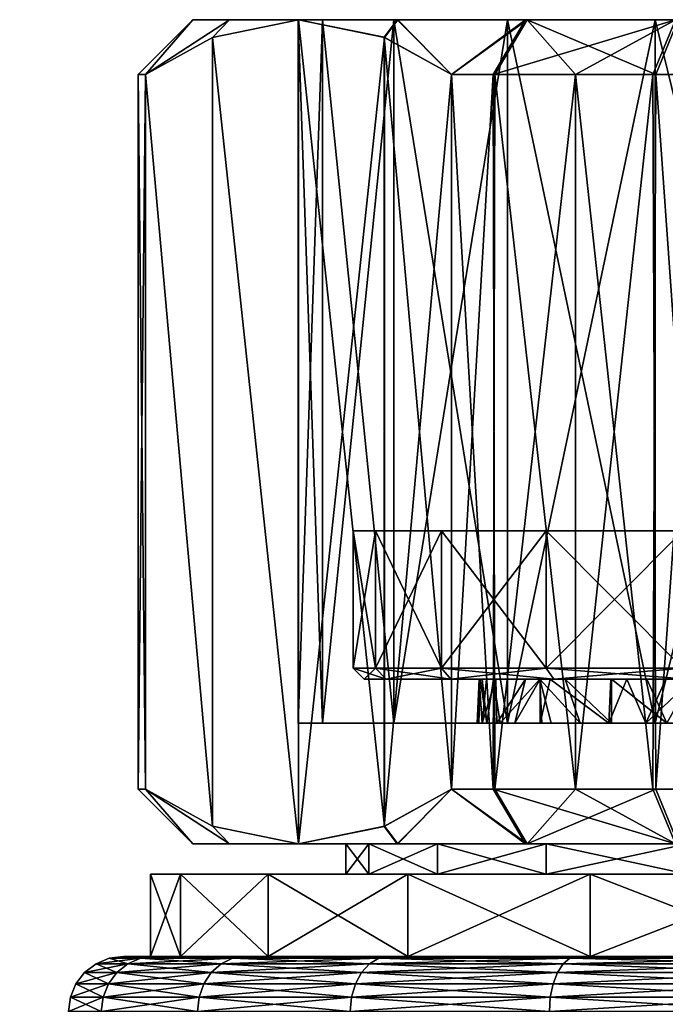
# Model space of a CAD drawing. Extents: x -0.125 to 0.14, y -0.108 to 0.
# Tile 9 of 127: x -0.093 to -0.081, y -0.018 to 0. Entities that reach past the tile are written whole.
import ezdxf

# ---------------------------------------------------------------- set-up
doc = ezdxf.new("R2010")
doc.units = 0
doc.layers.add('mesh', color=7, linetype='CONTINUOUS')

msp = doc.modelspace()

# ---------------------------------------------------------------- meshes
at = {"layer": 'mesh'}
mesh = msp.add_polyface(dxfattribs=at)
corners = [(-0.085392, -0.0118, 0.006), (-0.086591, -0.0093, 0.003106), (-0.085392, -0.0093, 0.006), (-0.086591, -0.0118, 0.003106), (-0.087, -0.0093), (-0.087, -0.0118), (-0.086591, -0.0093, -0.003106), (-0.086591, -0.0118, -0.003106), (-0.085392, -0.0118, -0.006), (-0.085392, -0.0093, -0.006), (-0.086398, -0.012, -0.003054), (-0.085219, -0.012, -0.0059), (-0.0868, -0.012), (-0.086398, -0.012, 0.003054), (-0.085219, -0.012, 0.0059), (-0.084708, -0.012, 0.0009), (-0.084648, -0.012, -0.001406), (-0.084685, -0.012, 0.000002), (-0.084403, -0.012, 0.002385), (-0.09091, -0.001, -0.001692), (-0.09091, -0.014, -0.001692), (-0.090774, -0.014, -0.002678), (-0.09091, -0.001), (-0.09091, -0.014), (-0.09091, -0.001, 0.001692), (-0.09091, -0.014, 0.001692), (-0.090774, -0.001, 0.002678), (-0.090774, -0.014, 0.002678), (-0.089555, -0.000323, 0.00479), (-0.08799, -0.015, 0.0075), (-0.089555, -0.014677, 0.00479), (-0.08799, 0, 0.0075), (-0.086426, -0.014677, 0.01021), (-0.086436, -0.000319, 0.010193), (-0.085207, -0.014, 0.012322), (-0.089555, -0.014677, -0.00479), (-0.090774, -0.001, -0.002678), (-0.08799, -0.015, -0.0075), (-0.089555, -0.000323, -0.00479), (-0.086436, -0.014681, -0.010193), (-0.086426, -0.000323, -0.01021), (-0.085207, -0.014, -0.012322), (-0.085207, -0.001, -0.012322), (-0.084446, -0.012, -0.002398), (-0.083593, -0.012801, 0.004582), (-0.086258, -0.012801, 0.0065), (-0.087557, -0.012801, 0.003365)]
mesh.append_faces([[corners[k] for k in face] for face in [(0, 1, 2, 2), (3, 1, 0, 0), (3, 4, 1, 1), (5, 4, 3, 3), (5, 6, 4, 4), (7, 6, 5, 5), (8, 9, 7, 7), (8, 10, 11, 11), (7, 10, 8, 8), (7, 12, 10, 10), (5, 12, 7, 7), (5, 13, 12, 12), (3, 13, 5, 5), (3, 14, 13, 13), (0, 14, 3, 3), (15, 12, 13, 13), (12, 16, 10, 10), (12, 17, 16, 16), (15, 17, 12, 12), (14, 18, 13, 13), (19, 20, 21, 21), (22, 23, 20, 20), (24, 25, 23, 23), (26, 27, 25, 25), (28, 29, 30, 30), (31, 32, 29, 29), (33, 34, 32, 32), (35, 36, 21, 21), (37, 38, 35, 35), (39, 40, 37, 37), (41, 42, 39, 39), (10, 43, 11, 11), (16, 43, 10, 10), (44, 45, 46, 46)]])
mesh = msp.add_polyface(dxfattribs=at)
corners = [(-0.086591, -0.0093, 0.003106), (-0.078464, -0.0093, 0.006), (-0.085392, -0.0093, 0.006), (-0.087, -0.0093), (-0.081928, -0.0093), (-0.086591, -0.0093, -0.003106), (-0.085392, -0.0093, -0.006), (-0.086591, -0.0118, -0.003106), (-0.085392, -0.0118, -0.006), (-0.083485, -0.0093, -0.008485), (-0.086258, -0.012801, -0.0065), (-0.084192, 0, -0.009192), (-0.084192, -0.012801, -0.009192), (-0.086258, 0, -0.0065), (-0.087557, -0.012801, -0.003365), (-0.087557, 0, -0.003365), (-0.088, -0.012801), (-0.088, 0), (-0.087557, -0.012801, 0.003365), (-0.087557, 0, 0.003365), (-0.086258, -0.012801, 0.0065), (-0.086258, 0, 0.0065), (-0.084192, -0.012801, 0.009192), (-0.084192, 0, 0.009192), (-0.09091, -0.001, -0.001692), (-0.090774, -0.014, -0.002678), (-0.090774, -0.001, -0.002678), (-0.09091, -0.001), (-0.09091, -0.014, -0.001692), (-0.09091, -0.001, 0.001692), (-0.09091, -0.014), (-0.090774, -0.001, 0.002678), (-0.09091, -0.014, 0.001692), (-0.089555, -0.014677, 0.00479), (-0.090774, -0.014, 0.002678), (-0.089555, -0.000323, 0.00479), (-0.08799, 0, 0.0075), (-0.08799, -0.015, 0.0075), (-0.086436, -0.000319, 0.010193), (-0.086426, -0.014677, 0.01021), (-0.085207, -0.001, 0.012322), (-0.085207, -0.014, 0.012322), (-0.084453, -0.001, 0.012909), (-0.082955, -0.001, 0.01378), (-0.084421, -0.014, 0.012932), (-0.085207, -0.001, -0.012322), (-0.084453, -0.014, -0.012909), (-0.084421, -0.001, -0.012932), (-0.089555, -0.014677, -0.00479), (-0.089555, -0.000323, -0.00479), (-0.08799, -0.015, -0.0075), (-0.08799, 0, -0.0075), (-0.086426, -0.000323, -0.01021), (-0.086436, -0.014681, -0.010193)]
mesh.append_faces([[corners[k] for k in face] for face in [(0, 1, 2, 2), (3, 4, 0, 0), (4, 5, 6, 6), (3, 5, 4, 4), (7, 6, 5, 5), (8, 9, 6, 6), (10, 11, 12, 12), (10, 13, 11, 11), (14, 13, 10, 10), (14, 15, 13, 13), (16, 15, 14, 14), (16, 17, 15, 15), (18, 17, 16, 16), (18, 19, 17, 17), (20, 19, 18, 18), (20, 21, 19, 19), (22, 21, 20, 20), (22, 23, 21, 21), (24, 25, 26, 26), (27, 28, 24, 24), (29, 30, 27, 27), (31, 32, 29, 29), (33, 34, 31, 31), (35, 33, 31, 31), (36, 37, 35, 35), (38, 39, 36, 36), (40, 41, 38, 38), (42, 41, 40, 40), (43, 44, 42, 42), (45, 46, 47, 47), (48, 49, 26, 26), (50, 51, 49, 49), (50, 52, 51, 51), (53, 45, 52, 52)]])
mesh = msp.add_polyface(dxfattribs=at)
corners = [(-0.084192, 0, -0.009192), (-0.086185, 0, -0.009995), (-0.083832, 0, -0.012124), (-0.086258, 0, -0.0065), (-0.08799, 0, -0.0075), (-0.087557, 0, -0.003365), (-0.089248, 0, -0.004689), (-0.088, 0), (-0.089916, 0, -0.001587), (-0.089916, 0, 0.001587), (-0.087557, 0, 0.003365), (-0.089248, 0, 0.004689), (-0.086258, 0, 0.0065), (-0.08799, 0, 0.0075), (-0.084192, 0, 0.009192), (-0.086197, 0, 0.009981), (-0.0815, 0, 0.011258), (-0.083862, 0, 0.012102), (-0.086436, -0.000319, 0.010193), (-0.085207, -0.001, 0.012322), (-0.084453, -0.001, 0.012909), (-0.086426, -0.000323, -0.01021), (-0.085207, -0.001, -0.012322), (-0.084421, -0.001, -0.012932), (-0.089555, -0.000323, -0.00479), (-0.090774, -0.001, -0.002678), (-0.090774, -0.001, 0.002678), (-0.089555, -0.000323, 0.00479), (-0.09091, -0.001, -0.001692), (-0.09091, -0.001), (-0.09091, -0.001, 0.001692)]
mesh.append_faces([[corners[k] for k in face] for face in [(0, 1, 2, 2), (3, 1, 0, 0), (3, 4, 1, 1), (5, 4, 3, 3), (5, 6, 4, 4), (7, 6, 5, 5), (7, 8, 6, 6), (7, 9, 8, 8), (10, 9, 7, 7), (10, 11, 9, 9), (12, 11, 10, 10), (12, 13, 11, 11), (14, 13, 12, 12), (14, 15, 13, 13), (16, 15, 14, 14), (16, 17, 15, 15), (15, 18, 13, 13), (15, 19, 18, 18), (17, 19, 15, 15), (17, 20, 19, 19), (21, 1, 4, 4), (22, 1, 21, 21), (22, 2, 1, 1), (23, 2, 22, 22), (6, 24, 4, 4), (6, 25, 24, 24), (8, 25, 6, 6), (11, 26, 9, 9), (11, 27, 26, 26), (13, 27, 11, 11), (8, 28, 25, 25), (8, 29, 28, 28), (9, 29, 8, 8), (9, 30, 29, 29), (26, 30, 9, 9)]])
mesh = msp.add_polyface(dxfattribs=at)
corners = [(-0.078464, -0.0093, -0.006), (-0.078464, -0.0093, 0.006), (-0.081928, -0.0093), (-0.078106, -0.0093, -0.011591), (-0.081, -0.0093, -0.010392), (-0.083485, -0.0093, 0.008485), (-0.081, -0.0093, 0.010392), (-0.085392, -0.0093, 0.006), (-0.086591, -0.0093, 0.003106), (-0.083485, -0.0093, -0.008485), (-0.085392, -0.0093, -0.006), (-0.078106, -0.0118, 0.011591), (-0.078106, -0.0093, 0.011591), (-0.081, -0.0118, 0.010392), (-0.083485, -0.0118, 0.008485), (-0.083485, -0.0118, -0.008485), (-0.081, -0.0118, -0.010392), (-0.078106, -0.0118, -0.011591), (-0.075, -0.0093, -0.012), (-0.0809, -0.012, -0.010219), (-0.083344, -0.012, -0.008344), (-0.0809, -0.012, 0.010219), (-0.078054, -0.012, 0.011398), (-0.075, -0.012, 0.0118), (-0.0815, -0.012801, -0.011258), (-0.078365, 0, -0.012557), (-0.078365, -0.012801, -0.012557), (-0.084192, -0.012801, -0.009192), (-0.0815, 0, -0.011258), (-0.0815, -0.012801, 0.011258), (-0.084192, 0, 0.009192), (-0.084192, -0.012801, 0.009192), (-0.078365, -0.012801, 0.012557), (-0.0815, 0, 0.011258), (-0.075, -0.012801, 0.013), (-0.078365, 0, 0.012557), (-0.082955, -0.001, 0.01378), (-0.082955, -0.014, 0.013779), (-0.084421, -0.014, 0.012932), (-0.081545, -0.001, 0.0146), (-0.081489, -0.014, 0.014625), (-0.080568, -0.001, 0.015), (-0.080568, -0.014, 0.015), (-0.078208, -0.000339, 0.015), (-0.075, -0.015, 0.015), (-0.078129, -0.014677, 0.015), (-0.078129, -0.000323, -0.015), (-0.080568, -0.014, -0.015), (-0.078208, -0.014661, -0.015), (-0.081489, -0.001, -0.014625), (-0.081545, -0.014, -0.0146), (-0.082955, -0.001, -0.013779), (-0.082955, -0.014, -0.01378), (-0.084421, -0.001, -0.012932), (-0.084453, -0.014, -0.012909)]
mesh.append_faces([[corners[k] for k in face] for face in [(0, 1, 2, 2), (3, 0, 4, 4), (5, 1, 6, 6), (5, 7, 1, 1), (8, 2, 1, 1), (0, 9, 4, 4), (0, 10, 9, 9), (11, 6, 12, 12), (13, 6, 11, 11), (13, 5, 6, 6), (14, 5, 13, 13), (15, 4, 9, 9), (16, 4, 15, 15), (16, 3, 4, 4), (17, 3, 16, 16), (17, 18, 3, 3), (16, 19, 17, 17), (15, 20, 16, 16), (13, 21, 14, 14), (11, 22, 13, 13), (11, 23, 22, 22), (24, 25, 26, 26), (27, 28, 24, 24), (29, 30, 31, 31), (32, 33, 29, 29), (34, 35, 32, 32), (36, 37, 38, 38), (39, 40, 37, 37), (41, 42, 40, 40), (43, 44, 45, 45), (46, 47, 48, 48), (49, 50, 47, 47), (51, 52, 50, 50), (53, 54, 52, 52)]])
mesh = msp.add_polyface(dxfattribs=at)
corners = [(-0.081928, -0.0093), (-0.085392, -0.0093, -0.006), (-0.078464, -0.0093, -0.006), (-0.078464, -0.0093, 0.006), (-0.078106, -0.0093, 0.011591), (-0.081, -0.0093, 0.010392), (-0.075, -0.0093, 0.012), (-0.0815, -0.012801, -0.011258), (-0.0815, 0, -0.011258), (-0.078365, 0, -0.012557), (-0.084192, -0.012801, -0.009192), (-0.084192, 0, -0.009192), (-0.0815, -0.012801, 0.011258), (-0.0815, 0, 0.011258), (-0.084192, 0, 0.009192), (-0.078365, -0.012801, 0.012557), (-0.078365, 0, 0.012557), (-0.083832, 0, -0.012124), (-0.078063, 0, -0.014684), (-0.081084, 0, -0.013711), (-0.081135, 0, 0.013688), (-0.078137, 0, 0.014668), (-0.075, 0, 0.013), (-0.083862, 0, 0.012102), (-0.080568, -0.001, 0.015), (-0.078208, -0.000339, 0.015), (-0.081545, -0.001, 0.0146), (-0.084453, -0.001, 0.012909), (-0.082955, -0.001, 0.01378), (-0.080568, -0.001, -0.015), (-0.078129, -0.000323, -0.015), (-0.081489, -0.001, -0.014625), (-0.082955, -0.001, -0.013779), (-0.084421, -0.001, -0.012932), (-0.082955, -0.014, 0.013779), (-0.081489, -0.014, 0.014625), (-0.078129, -0.014677, 0.015), (-0.080568, -0.014, 0.015), (-0.080568, -0.014, -0.015), (-0.081545, -0.014, -0.0146), (-0.082955, -0.014, -0.01378)]
mesh.append_faces([[corners[k] for k in face] for face in [(0, 1, 2, 2), (3, 4, 5, 5), (3, 6, 4, 4), (7, 8, 9, 9), (10, 11, 8, 8), (12, 13, 14, 14), (15, 16, 13, 13), (11, 17, 8, 8), (8, 18, 9, 9), (8, 19, 18, 18), (17, 19, 8, 8), (16, 20, 13, 13), (16, 21, 20, 20), (22, 21, 16, 16), (20, 23, 13, 13), (24, 21, 25, 25), (24, 20, 21, 21), (26, 20, 24, 24), (20, 27, 23, 23), (20, 28, 27, 27), (26, 28, 20, 20), (18, 29, 30, 30), (19, 29, 18, 18), (19, 31, 29, 29), (17, 31, 19, 19), (17, 32, 31, 31), (33, 32, 17, 17), (26, 34, 28, 28), (24, 35, 26, 26), (36, 37, 24, 24), (25, 36, 24, 24), (29, 38, 30, 30), (31, 38, 29, 29), (32, 39, 31, 31), (33, 40, 32, 32)]])
mesh = msp.add_polyface(dxfattribs=at)
corners = [(-0.083485, -0.0118, 0.008485), (-0.085392, -0.0093, 0.006), (-0.083485, -0.0093, 0.008485), (-0.085392, -0.0118, 0.006), (-0.083485, -0.0118, -0.008485), (-0.083485, -0.0093, -0.008485), (-0.085392, -0.0118, -0.006), (-0.085219, -0.012, -0.0059), (-0.083344, -0.012, -0.008344), (-0.083344, -0.012, 0.008344), (-0.085219, -0.012, 0.0059), (-0.083412, -0.012, 0.004929), (-0.083593, -0.012, 0.004583), (-0.08231, -0.012, 0.006384), (-0.086398, -0.012, 0.003054), (-0.08457, -0.012, 0.001867), (-0.084708, -0.012, 0.0009), (-0.084403, -0.012, 0.002385), (-0.083863, -0.012, 0.004063), (-0.084057, -0.012801, 0.00361), (-0.084384, -0.012801, 0.002382), (-0.084651, -0.012801, 0.001383), (-0.084741, -0.012801, 0.000409), (-0.084685, -0.012, 0.000002), (-0.08471, -0.012801, 0.000003), (-0.084565, -0.012801, -0.001888), (-0.084648, -0.012, -0.001406), (-0.084453, -0.001, 0.012909), (-0.084421, -0.014, 0.012932), (-0.085207, -0.014, 0.012322), (-0.085207, -0.001, -0.012322), (-0.085207, -0.014, -0.012322), (-0.084453, -0.014, -0.012909), (-0.0836, -0.012, -0.004586), (-0.083143, -0.012, -0.005362), (-0.084446, -0.012, -0.002398), (-0.084438, -0.012801, -0.002397), (-0.084325, -0.012801, -0.002846), (-0.083566, -0.012801, -0.004572), (-0.083593, -0.012801, 0.004582), (-0.087557, -0.012801, 0.003365), (-0.084192, -0.012801, 0.009192), (-0.086258, -0.012801, 0.0065)]
mesh.append_faces([[corners[k] for k in face] for face in [(0, 1, 2, 2), (3, 1, 0, 0), (4, 5, 6, 6), (4, 7, 8, 8), (6, 7, 4, 4), (3, 9, 10, 10), (0, 9, 3, 3), (10, 11, 12, 12), (9, 13, 10, 10), (14, 15, 16, 16), (14, 17, 15, 15), (10, 18, 17, 17), (12, 18, 10, 10), (19, 18, 12, 12), (20, 18, 19, 19), (20, 17, 18, 18), (21, 17, 20, 20), (21, 15, 17, 17), (21, 16, 15, 15), (22, 16, 21, 21), (22, 23, 16, 16), (24, 23, 22, 22), (24, 25, 23, 23), (25, 26, 23, 23), (27, 28, 29, 29), (30, 31, 32, 32), (33, 34, 7, 7), (7, 35, 33, 33), (25, 35, 26, 26), (36, 35, 25, 25), (37, 35, 36, 36), (37, 33, 35, 35), (38, 33, 37, 37), (39, 40, 19, 19), (39, 41, 42, 42)]])
mesh = msp.add_polyface(dxfattribs=at)
corners = [(-0.081, -0.0118, -0.010392), (-0.083344, -0.012, -0.008344), (-0.0809, -0.012, -0.010219), (-0.083485, -0.0118, 0.008485), (-0.0809, -0.012, 0.010219), (-0.083344, -0.012, 0.008344), (-0.085219, -0.012, -0.0059), (-0.082295, -0.012, -0.006368), (-0.083143, -0.012, -0.005362), (-0.085219, -0.012, 0.0059), (-0.08231, -0.012, 0.006384), (-0.083412, -0.012, 0.004929), (-0.081656, -0.012, -0.007125), (-0.082019, -0.012, 0.006768), (-0.081306, -0.012, 0.007436), (-0.080821, -0.012, 0.007757), (-0.079383, -0.012, 0.008709), (-0.081674, -0.012801, 0.007107), (-0.08081, -0.012801, 0.007745), (-0.082299, -0.012801, -0.006368), (-0.082865, -0.012801, -0.005761), (-0.08129, -0.012801, -0.00745), (-0.080846, -0.012, -0.007793), (-0.082345, -0.012801, 0.00641), (-0.083593, -0.012801, 0.004582), (-0.083593, -0.012, 0.004583), (-0.084057, -0.012801, 0.00361), (-0.083397, -0.012801, -0.004955), (-0.0836, -0.012, -0.004586), (-0.083566, -0.012801, -0.004572), (-0.080844, -0.012801, -0.00779), (-0.080508, -0.012801, -0.008046), (-0.084192, -0.012801, 0.009192)]
mesh.append_faces([[corners[k] for k in face] for face in [(0, 1, 2, 2), (3, 4, 5, 5), (6, 7, 1, 1), (6, 8, 7, 7), (9, 10, 11, 11), (7, 12, 1, 1), (5, 13, 10, 10), (5, 14, 13, 13), (4, 14, 5, 5), (4, 15, 14, 14), (4, 16, 15, 15), (17, 15, 18, 18), (17, 14, 15, 15), (17, 13, 14, 14), (19, 8, 20, 20), (19, 7, 8, 8), (21, 7, 19, 19), (21, 12, 7, 7), (1, 22, 2, 2), (1, 12, 22, 22), (23, 13, 17, 17), (23, 10, 13, 13), (23, 11, 10, 10), (24, 11, 23, 23), (24, 25, 11, 11), (26, 25, 24, 24), (27, 28, 29, 29), (20, 28, 27, 27), (20, 8, 28, 28), (21, 22, 12, 12), (30, 22, 21, 21), (31, 22, 30, 30), (23, 17, 32, 32), (23, 32, 24, 24)]])
mesh = msp.add_polyface(dxfattribs=at)
corners = [(-0.085466, -0.015548, 0.006223), (-0.090142, -0.015548, 0.004141), (-0.08671, -0.015548, 0.003221), (-0.088544, -0.015548, 0.008), (-0.083488, -0.015548, 0.008801), (-0.086001, -0.015548, 0.011314), (-0.08671, -0.015, 0.003221), (-0.085466, -0.015, 0.006223), (-0.087134, -0.015), (-0.087134, -0.015548), (-0.08671, -0.015, -0.003221), (-0.08671, -0.015548, -0.003221), (-0.085466, -0.015, -0.006223), (-0.085466, -0.015548, -0.006223), (-0.088, -0.012801), (-0.084651, -0.012801, 0.001383), (-0.087557, -0.012801, 0.003365), (-0.084741, -0.012801, 0.000409), (-0.08471, -0.012801, 0.000003), (-0.087557, -0.012801, -0.003365), (-0.084565, -0.012801, -0.001888), (-0.084438, -0.012801, -0.002397), (-0.086258, -0.012801, -0.0065), (-0.083566, -0.012801, -0.004572), (-0.089555, -0.014677, -0.00479), (-0.089248, -0.015, -0.004689), (-0.08799, -0.015, -0.0075), (-0.089248, -0.015, 0.004689), (-0.089555, -0.014677, 0.00479), (-0.08799, -0.015, 0.0075), (-0.086426, -0.014677, 0.01021), (-0.086185, -0.015, 0.009995), (-0.085207, -0.014, 0.012322), (-0.086197, -0.015, -0.009981), (-0.086436, -0.014681, -0.010193), (-0.085207, -0.014, -0.012322), (-0.089916, -0.015, 0.001587), (-0.089916, -0.015, -0.001587), (-0.083488, -0.015, -0.008801)]
mesh.append_faces([[corners[k] for k in face] for face in [(0, 1, 2, 2), (0, 3, 1, 1), (4, 3, 0, 0), (4, 5, 3, 3), (0, 6, 7, 7), (2, 6, 0, 0), (2, 8, 6, 6), (9, 8, 2, 2), (9, 10, 8, 8), (11, 10, 9, 9), (11, 12, 10, 10), (13, 12, 11, 11), (14, 15, 16, 16), (14, 17, 15, 15), (14, 18, 17, 17), (19, 18, 14, 14), (19, 20, 18, 18), (21, 20, 19, 19), (22, 23, 19, 19), (24, 25, 26, 26), (27, 28, 29, 29), (30, 31, 29, 29), (32, 31, 30, 30), (33, 34, 26, 26), (33, 35, 34, 34), (7, 29, 31, 31), (6, 29, 7, 7), (6, 27, 29, 29), (6, 36, 27, 27), (8, 36, 6, 6), (10, 37, 8, 8), (12, 25, 10, 10), (12, 26, 25, 25), (38, 26, 12, 12), (38, 33, 26, 26)]])
mesh = msp.add_polyface(dxfattribs=at)
corners = [(-0.083488, -0.015548, 0.008801), (-0.085466, -0.015, 0.006223), (-0.083488, -0.015, 0.008801), (-0.085466, -0.015548, 0.006223), (-0.085466, -0.015548, -0.006223), (-0.083488, -0.015, -0.008801), (-0.085466, -0.015, -0.006223), (-0.083488, -0.015548, -0.008801), (-0.080911, -0.015, -0.010779), (-0.080911, -0.015548, -0.010779), (-0.084192, -0.012801, -0.009192), (-0.080844, -0.012801, -0.00779), (-0.08129, -0.012801, -0.00745), (-0.0815, -0.012801, -0.011258), (-0.084192, -0.012801, 0.009192), (-0.08081, -0.012801, 0.007745), (-0.0815, -0.012801, 0.011258), (-0.081674, -0.012801, 0.007107), (-0.087557, -0.012801, 0.003365), (-0.084384, -0.012801, 0.002382), (-0.084057, -0.012801, 0.00361), (-0.084651, -0.012801, 0.001383), (-0.087557, -0.012801, -0.003365), (-0.084325, -0.012801, -0.002846), (-0.084438, -0.012801, -0.002397), (-0.083566, -0.012801, -0.004572), (-0.086258, -0.012801, -0.0065), (-0.083397, -0.012801, -0.004955), (-0.082865, -0.012801, -0.005761), (-0.082299, -0.012801, -0.006368), (-0.085207, -0.014, 0.012322), (-0.083832, -0.015, 0.012124), (-0.086185, -0.015, 0.009995), (-0.084421, -0.014, 0.012932), (-0.081489, -0.014, 0.014625), (-0.081084, -0.015, 0.013711), (-0.082955, -0.014, 0.013779), (-0.083862, -0.015, -0.012102), (-0.085207, -0.014, -0.012322), (-0.086197, -0.015, -0.009981), (-0.084453, -0.014, -0.012909), (-0.081135, -0.015, -0.013688), (-0.082955, -0.014, -0.01378), (-0.080911, -0.015, 0.010779)]
mesh.append_faces([[corners[k] for k in face] for face in [(0, 1, 2, 2), (3, 1, 0, 0), (4, 5, 6, 6), (7, 5, 4, 4), (7, 8, 5, 5), (9, 8, 7, 7), (10, 11, 12, 12), (10, 13, 11, 11), (14, 15, 16, 16), (14, 17, 15, 15), (18, 19, 20, 20), (18, 21, 19, 19), (22, 23, 24, 24), (22, 25, 23, 23), (26, 27, 25, 25), (26, 28, 27, 27), (10, 28, 26, 26), (10, 29, 28, 28), (12, 29, 10, 10), (30, 31, 32, 32), (33, 31, 30, 30), (31, 34, 35, 35), (31, 36, 34, 34), (33, 36, 31, 31), (37, 38, 39, 39), (37, 40, 38, 38), (41, 40, 37, 37), (41, 42, 40, 40), (43, 31, 35, 35), (2, 31, 43, 43), (2, 32, 31, 31), (1, 32, 2, 2), (8, 37, 5, 5), (8, 41, 37, 37), (37, 39, 5, 5)]])
mesh = msp.add_polyface(dxfattribs=at)
corners = [(-0.080911, -0.015548, -0.010779), (-0.082687, -0.015548, -0.013856), (-0.078828, -0.015548, -0.015455), (-0.077909, -0.015548, 0.012023), (-0.082687, -0.015548, 0.013856), (-0.080911, -0.015548, 0.010779), (-0.078828, -0.015548, 0.015455), (-0.074687, -0.015548, 0.012447), (-0.080911, -0.015, 0.010779), (-0.077909, -0.015, 0.012023), (-0.083488, -0.015, 0.008801), (-0.077909, -0.015, -0.012023), (-0.080911, -0.015, -0.010779), (-0.077909, -0.015548, -0.012023), (-0.074687, -0.015, -0.012447), (-0.0815, -0.012801, 0.011258), (-0.077712, -0.012801, 0.009295), (-0.078365, -0.012801, 0.012557), (-0.078941, -0.012801, 0.008919), (-0.07927, -0.012801, 0.008753), (-0.079822, -0.012801, 0.008475), (-0.08081, -0.012801, 0.007745), (-0.0815, -0.012801, -0.011258), (-0.080508, -0.012801, -0.008046), (-0.080844, -0.012801, -0.00779), (-0.079245, -0.012801, -0.008706), (-0.078365, -0.012801, -0.012557), (-0.078469, -0.012801, -0.009112), (-0.077729, -0.012801, -0.009352), (-0.076735, -0.012801, 0.009594), (-0.076293, -0.012801, 0.009652), (-0.077533, -0.012801, -0.009415), (-0.078063, -0.015, 0.014684), (-0.080568, -0.014, 0.015), (-0.078129, -0.014677, 0.015), (-0.081084, -0.015, 0.013711), (-0.081489, -0.014, 0.014625), (-0.080568, -0.014, -0.015), (-0.078137, -0.015, -0.014668), (-0.078208, -0.014661, -0.015), (-0.081135, -0.015, -0.013688), (-0.081545, -0.014, -0.0146), (-0.082955, -0.014, -0.01378)]
mesh.append_faces([[corners[k] for k in face] for face in [(0, 1, 2, 2), (3, 4, 5, 5), (3, 6, 4, 4), (7, 6, 3, 3), (3, 8, 9, 9), (5, 8, 3, 3), (5, 10, 8, 8), (0, 11, 12, 12), (13, 11, 0, 0), (13, 14, 11, 11), (15, 16, 17, 17), (15, 18, 16, 16), (19, 18, 15, 15), (15, 20, 19, 19), (15, 21, 20, 20), (22, 23, 24, 24), (22, 25, 23, 23), (26, 25, 22, 22), (26, 27, 25, 25), (28, 27, 26, 26), (17, 29, 30, 30), (16, 29, 17, 17), (26, 31, 28, 28), (32, 33, 34, 34), (35, 33, 32, 32), (35, 36, 33, 33), (37, 38, 39, 39), (37, 40, 38, 38), (41, 40, 37, 37), (41, 42, 40, 40), (8, 32, 9, 9), (8, 35, 32, 32), (11, 40, 12, 12), (11, 38, 40, 40), (14, 38, 11, 11)]])
mesh = msp.add_polyface(dxfattribs=at)
corners = [(-0.090142, -0.017047, -0.004141), (-0.088967, -0.017047, -0.008239), (-0.088544, -0.017047, -0.008), (-0.090615, -0.017047, -0.004259), (-0.090687, -0.017047), (-0.091177, -0.017047, 0.000011), (-0.090142, -0.017047, 0.004141), (-0.090615, -0.017047, 0.004282), (-0.088544, -0.017047, 0.008), (-0.088967, -0.017047, 0.008261), (-0.090865, -0.017081, -0.004326), (-0.091436, -0.017081, 0.000011), (-0.090865, -0.017081, 0.004349), (-0.089191, -0.017081, 0.008391), (-0.087134, -0.015548), (-0.090687, -0.015548), (-0.090142, -0.015548, -0.004141), (-0.08671, -0.015548, 0.003221), (-0.090142, -0.015548, 0.004141), (-0.088544, -0.015548, 0.008), (-0.088544, -0.015548, -0.008), (-0.090774, -0.014, -0.002678), (-0.089248, -0.015, -0.004689), (-0.089555, -0.014677, -0.00479), (-0.089916, -0.015, -0.001587), (-0.09091, -0.014, -0.001692), (-0.089248, -0.015, 0.004689), (-0.090774, -0.014, 0.002678), (-0.089555, -0.014677, 0.00479), (-0.089916, -0.015, 0.001587), (-0.09091, -0.014, 0.001692), (-0.09091, -0.014), (-0.087134, -0.015), (-0.08671, -0.015, -0.003221)]
mesh.append_faces([[corners[k] for k in face] for face in [(0, 1, 2, 2), (0, 3, 1, 1), (4, 3, 0, 0), (4, 5, 3, 3), (6, 5, 4, 4), (6, 7, 5, 5), (8, 7, 6, 6), (8, 9, 7, 7), (3, 10, 1, 1), (5, 11, 3, 3), (7, 12, 5, 5), (7, 13, 12, 12), (9, 13, 7, 7), (14, 15, 16, 16), (17, 18, 15, 15), (8, 18, 19, 19), (6, 18, 8, 8), (6, 15, 18, 18), (4, 15, 6, 6), (4, 16, 15, 15), (0, 16, 4, 4), (0, 20, 16, 16), (2, 20, 0, 0), (21, 22, 23, 23), (21, 24, 22, 22), (25, 24, 21, 21), (26, 27, 28, 28), (29, 27, 26, 26), (29, 30, 27, 27), (24, 30, 29, 29), (24, 31, 30, 30), (25, 31, 24, 24), (32, 24, 29, 29), (33, 22, 24, 24)]])
mesh = msp.add_polyface(dxfattribs=at)
corners = [(-0.086001, -0.017047, -0.011314), (-0.082927, -0.017047, -0.014278), (-0.082687, -0.017047, -0.013856), (-0.086345, -0.017047, -0.011656), (-0.082687, -0.017047, 0.013856), (-0.086345, -0.017047, 0.011678), (-0.086001, -0.017047, 0.011314), (-0.082927, -0.017047, 0.014301), (-0.078828, -0.017047, 0.015455), (-0.086528, -0.017081, -0.011839), (-0.083057, -0.017081, -0.014502), (-0.083057, -0.017081, 0.014525), (-0.079015, -0.017081, 0.016199), (-0.086698, -0.017181, -0.01201), (-0.083177, -0.017181, -0.014711), (-0.083177, -0.017181, 0.014734), (-0.086528, -0.017081, 0.011861), (-0.079077, -0.017181, 0.016432), (-0.086845, -0.01734, -0.012156), (-0.083281, -0.01734, -0.014891), (-0.083281, -0.01734, 0.014913), (-0.086698, -0.017181, 0.012032), (-0.079131, -0.01734, 0.016632), (-0.086957, -0.017547, -0.012269), (-0.08336, -0.017547, -0.015028), (-0.08336, -0.017547, 0.015051), (-0.086845, -0.01734, 0.012178), (-0.079172, -0.017547, 0.016785), (-0.087028, -0.017789, -0.012339), (-0.08341, -0.017789, 0.015137), (-0.086957, -0.017547, 0.012291), (-0.079198, -0.017789, 0.016882), (-0.083488, -0.015548, -0.008801), (-0.082687, -0.015548, -0.013856), (-0.080911, -0.015548, -0.010779), (-0.086001, -0.015548, -0.011314), (-0.085466, -0.015548, -0.006223), (-0.080911, -0.015548, 0.010779), (-0.086001, -0.015548, 0.011314), (-0.083488, -0.015548, 0.008801), (-0.082687, -0.015548, 0.013856), (-0.083488, -0.015, 0.008801)]
mesh.append_faces([[corners[k] for k in face] for face in [(0, 1, 2, 2), (0, 3, 1, 1), (4, 5, 6, 6), (4, 7, 5, 5), (8, 7, 4, 4), (1, 9, 10, 10), (3, 9, 1, 1), (7, 11, 5, 5), (7, 12, 11, 11), (10, 13, 14, 14), (9, 13, 10, 10), (11, 15, 16, 16), (11, 17, 15, 15), (14, 18, 19, 19), (13, 18, 14, 14), (15, 20, 21, 21), (15, 22, 20, 20), (19, 23, 24, 24), (18, 23, 19, 19), (20, 25, 26, 26), (20, 27, 25, 25), (23, 28, 24, 24), (25, 29, 30, 30), (25, 31, 29, 29), (32, 33, 34, 34), (32, 35, 33, 33), (36, 35, 32, 32), (37, 38, 39, 39), (37, 40, 38, 38), (4, 38, 40, 40), (6, 38, 4, 4), (0, 33, 35, 35), (2, 33, 0, 0), (39, 41, 37, 37)]])
mesh = msp.add_polyface(dxfattribs=at)
corners = [(-0.088544, -0.017047, -0.008), (-0.086345, -0.017047, -0.011656), (-0.086001, -0.017047, -0.011314), (-0.088967, -0.017047, -0.008239), (-0.086001, -0.017047, 0.011314), (-0.088967, -0.017047, 0.008261), (-0.088544, -0.017047, 0.008), (-0.086345, -0.017047, 0.011678), (-0.089191, -0.017081, -0.008368), (-0.086528, -0.017081, -0.011839), (-0.086528, -0.017081, 0.011861), (-0.089191, -0.017081, 0.008391), (-0.083057, -0.017081, 0.014525), (-0.0894, -0.017181, -0.008489), (-0.086698, -0.017181, -0.01201), (-0.086698, -0.017181, 0.012032), (-0.0894, -0.017181, 0.008511), (-0.083177, -0.017181, 0.014734), (-0.089579, -0.01734, -0.008592), (-0.086845, -0.01734, -0.012156), (-0.086845, -0.01734, 0.012178), (-0.083281, -0.01734, 0.014913), (-0.089717, -0.017547, -0.008672), (-0.086957, -0.017547, -0.012269), (-0.086957, -0.017547, 0.012291), (-0.089579, -0.01734, 0.008615), (-0.08336, -0.017547, 0.015051), (-0.089803, -0.017789, -0.008722), (-0.087028, -0.017789, 0.012361), (-0.089717, -0.017547, 0.008694), (-0.08341, -0.017789, 0.015137), (-0.085466, -0.015548, -0.006223), (-0.088544, -0.015548, -0.008), (-0.086001, -0.015548, -0.011314), (-0.08671, -0.015548, -0.003221), (-0.090142, -0.015548, -0.004141), (-0.087134, -0.015548), (-0.08671, -0.015548, 0.003221), (-0.090687, -0.015548), (-0.088544, -0.015548, 0.008), (-0.086001, -0.015548, 0.011314)]
mesh.append_faces([[corners[k] for k in face] for face in [(0, 1, 2, 2), (0, 3, 1, 1), (4, 5, 6, 6), (4, 7, 5, 5), (1, 8, 9, 9), (3, 8, 1, 1), (5, 10, 11, 11), (7, 10, 5, 5), (7, 12, 10, 10), (9, 13, 14, 14), (8, 13, 9, 9), (11, 15, 16, 16), (10, 15, 11, 11), (10, 17, 15, 15), (14, 18, 19, 19), (13, 18, 14, 14), (15, 20, 16, 16), (15, 21, 20, 20), (19, 22, 23, 23), (18, 22, 19, 19), (20, 24, 25, 25), (20, 26, 24, 24), (22, 27, 23, 23), (24, 28, 29, 29), (24, 30, 28, 28), (31, 32, 33, 33), (34, 32, 31, 31), (34, 35, 32, 32), (36, 35, 34, 34), (37, 38, 36, 36), (4, 39, 40, 40), (6, 39, 4, 4), (0, 33, 32, 32), (2, 33, 0, 0)]])
mesh = msp.add_polyface(dxfattribs=at)
corners = [(-0.078828, -0.017047, 0.015455), (-0.078948, -0.017047, 0.015949), (-0.082927, -0.017047, 0.014301), (-0.074687, -0.017047, 0.016), (-0.082687, -0.017047, -0.013856), (-0.078948, -0.017047, -0.015927), (-0.078828, -0.017047, -0.015455), (-0.082927, -0.017047, -0.014278), (-0.083057, -0.017081, -0.014502), (-0.079015, -0.017081, -0.016177), (-0.079015, -0.017081, 0.016199), (-0.074677, -0.017081, 0.01677), (-0.083177, -0.017181, -0.014711), (-0.079077, -0.017181, -0.01641), (-0.079077, -0.017181, 0.016432), (-0.083057, -0.017081, 0.014525), (-0.074677, -0.017181, 0.017011), (-0.079131, -0.01734, -0.01661), (-0.074677, -0.017181, -0.016989), (-0.083281, -0.01734, -0.014891), (-0.079131, -0.01734, 0.016632), (-0.083177, -0.017181, 0.014734), (-0.074677, -0.01734, 0.017218), (-0.079172, -0.017547, -0.016763), (-0.074677, -0.01734, -0.017196), (-0.08336, -0.017547, -0.015028), (-0.079172, -0.017547, 0.016785), (-0.083281, -0.01734, 0.014913), (-0.074677, -0.017547, 0.017377), (-0.079198, -0.017789, -0.01686), (-0.074677, -0.017547, -0.017355), (-0.08341, -0.017789, -0.015115), (-0.079198, -0.017789, 0.016882), (-0.08336, -0.017547, 0.015051), (-0.074677, -0.017789, 0.017477), (-0.080911, -0.015548, -0.010779), (-0.078828, -0.015548, -0.015455), (-0.077909, -0.015548, -0.012023), (-0.082687, -0.015548, 0.013856), (-0.078828, -0.015548, 0.015455), (-0.082687, -0.017047, 0.013856), (-0.082687, -0.015548, -0.013856), (-0.074687, -0.015548, -0.016)]
mesh.append_faces([[corners[k] for k in face] for face in [(0, 1, 2, 2), (3, 1, 0, 0), (4, 5, 6, 6), (4, 7, 5, 5), (5, 8, 9, 9), (7, 8, 5, 5), (1, 10, 2, 2), (1, 11, 10, 10), (9, 12, 13, 13), (8, 12, 9, 9), (10, 14, 15, 15), (10, 16, 14, 14), (13, 17, 18, 18), (13, 19, 17, 17), (12, 19, 13, 13), (14, 20, 21, 21), (14, 22, 20, 20), (17, 23, 24, 24), (17, 25, 23, 23), (19, 25, 17, 17), (20, 26, 27, 27), (20, 28, 26, 26), (22, 28, 20, 20), (23, 29, 30, 30), (25, 31, 23, 23), (26, 32, 33, 33), (26, 34, 32, 32), (28, 34, 26, 26), (35, 36, 37, 37), (0, 38, 39, 39), (40, 38, 0, 0), (4, 36, 41, 41), (6, 36, 4, 4), (6, 42, 36, 36)]])
mesh = msp.add_polyface(dxfattribs=at)
corners = [(-0.074677, -0.027194, 0.017511), (0.098823, -0.027479, 0.017582), (-0.123195, -0.027417, 0.017641), (-0.123195, -0.032555, 0.02165), (-0.011724, -0.033572, 0.022222), (-0.014182, -0.035379, 0.02296), (-0.123195, -0.038594, 0.024094), (-0.018424, -0.038578, 0.024153), (-0.02223, -0.041874, 0.024809), (-0.123195, -0.037027, 0.02369), (-0.018318, -0.038487, 0.024135), (-0.017337, -0.037699, 0.023907), (-0.009785, -0.032748, 0.021745), (-0.123195, -0.032585, -0.021575), (-0.016107, -0.033082, -0.021939), (-0.015507, -0.032693, -0.0217), (-0.015302, -0.03256, -0.021619), (-0.012692, -0.03087, -0.02058), (-0.018509, -0.035205, -0.022959), (-0.018729, -0.0354, -0.023052), (-0.057774, -0.018047, -0.004518), (-0.057774, -0.020461, -0.004518), (-0.057329, -0.020154, -0.002291), (-0.057177, -0.020047, 0.000011), (-0.057177, -0.018047, 0.000011), (-0.057327, -0.020152, 0.002298), (-0.057774, -0.018047, 0.00454), (-0.057774, -0.020461, 0.00454), (-0.057919, -0.017081, 0.000011), (-0.058257, -0.017181, -0.004389), (-0.057677, -0.017181, 0.000011), (-0.05747, -0.01734, 0.000011), (-0.058257, -0.017181, 0.004411), (-0.058057, -0.01734, -0.004442), (-0.058057, -0.01734, 0.004465), (-0.057311, -0.017547, 0.000011), (-0.057903, -0.017547, 0.004506), (-0.057903, -0.017547, -0.004484), (-0.057211, -0.017789, 0.000011), (-0.057807, -0.017789, 0.004532), (-0.057807, -0.017789, -0.004509), (-0.123195, -0.038526, -0.024068), (-0.021345, -0.038583, -0.02411), (-0.021042, -0.038104, -0.024005), (-0.023231, -0.041656, -0.024741), (-0.02306, -0.041291, -0.024705)]
mesh.append_faces([[corners[k] for k in face] for face in [(0, 1, 2, 2), (3, 4, 5, 5), (6, 7, 8, 8), (9, 10, 7, 7), (3, 11, 10, 10), (3, 12, 4, 4), (13, 14, 15, 15), (13, 16, 17, 17), (13, 18, 14, 14), (13, 19, 18, 18), (20, 21, 22, 22), (23, 20, 22, 22), (23, 24, 20, 20), (25, 24, 23, 23), (25, 26, 24, 24), (27, 26, 25, 25), (28, 29, 30, 30), (30, 31, 32, 32), (30, 33, 31, 31), (29, 33, 30, 30), (34, 35, 36, 36), (31, 35, 34, 34), (31, 37, 35, 35), (33, 37, 31, 31), (36, 38, 39, 39), (35, 38, 36, 36), (35, 40, 38, 38), (37, 40, 35, 35), (39, 24, 26, 26), (38, 24, 39, 39), (38, 20, 24, 24), (40, 20, 38, 38), (41, 42, 43, 43), (41, 44, 45, 45)]])
mesh = msp.add_polyface(dxfattribs=at)
corners = [(-0.088967, -0.017047, -0.008239), (-0.090865, -0.017081, -0.004326), (-0.089191, -0.017081, -0.008368), (-0.090615, -0.017047, -0.004259), (-0.091436, -0.017081, 0.000011), (-0.091177, -0.017047, 0.000011), (-0.090865, -0.017081, 0.004349), (-0.091098, -0.017181, -0.004389), (-0.0894, -0.017181, -0.008489), (-0.091677, -0.017181, 0.000011), (-0.091098, -0.017181, 0.004411), (-0.0894, -0.017181, 0.008511), (-0.089191, -0.017081, 0.008391), (-0.091298, -0.01734, -0.004442), (-0.089579, -0.01734, -0.008592), (-0.091884, -0.01734, 0.000011), (-0.091298, -0.01734, 0.004465), (-0.089579, -0.01734, 0.008615), (-0.086845, -0.01734, 0.012178), (-0.091452, -0.017547, -0.004484), (-0.089717, -0.017547, -0.008672), (-0.092043, -0.017547, 0.000011), (-0.091452, -0.017547, 0.004506), (-0.089717, -0.017547, 0.008694), (-0.086957, -0.017547, 0.012291), (-0.091548, -0.017789, -0.004509), (-0.092143, -0.017789, 0.000011), (-0.091548, -0.017789, 0.004532), (-0.089803, -0.017789, 0.008744), (-0.087028, -0.017789, 0.012361)]
mesh.append_faces([[corners[k] for k in face] for face in [(0, 1, 2, 2), (3, 4, 1, 1), (5, 6, 4, 4), (2, 7, 8, 8), (1, 7, 2, 2), (1, 9, 7, 7), (4, 9, 1, 1), (4, 10, 9, 9), (6, 10, 4, 4), (6, 11, 10, 10), (12, 11, 6, 6), (8, 13, 14, 14), (7, 13, 8, 8), (7, 15, 13, 13), (9, 15, 7, 7), (9, 16, 15, 15), (10, 16, 9, 9), (10, 17, 16, 16), (11, 17, 10, 10), (11, 18, 17, 17), (14, 19, 20, 20), (13, 19, 14, 14), (13, 21, 19, 19), (15, 21, 13, 13), (15, 22, 21, 21), (16, 22, 15, 15), (16, 23, 22, 22), (17, 23, 16, 16), (17, 24, 23, 23), (19, 25, 20, 20), (21, 26, 19, 19), (22, 27, 21, 21), (23, 28, 22, 22), (23, 29, 28, 28)]])
mesh = msp.add_polyface(dxfattribs=at)
corners = [(0.075323, -0.027194, -0.017489), (-0.074677, -0.027194, -0.017489), (-0.123194, -0.027392, -0.017647), (-0.062303, -0.023325, -0.012363), (-0.059522, -0.018047, -0.008739), (-0.062303, -0.018047, -0.012363), (-0.059522, -0.021629, -0.008739), (-0.057774, -0.020461, -0.004518), (-0.057774, -0.018047, -0.004518), (-0.058417, -0.020899, -0.006459), (-0.058417, -0.020899, 0.006482), (-0.057774, -0.018047, 0.00454), (-0.057774, -0.020461, 0.00454), (-0.059522, -0.018047, 0.008761), (-0.059522, -0.021629, 0.008761), (-0.062303, -0.018047, 0.012385), (-0.062303, -0.023325, 0.012385), (-0.06251, -0.01734, 0.012178), (-0.059638, -0.017547, 0.008694), (-0.062398, -0.017547, 0.012291), (-0.059776, -0.01734, 0.008615), (-0.057903, -0.017547, 0.004506), (-0.058057, -0.01734, 0.004465), (-0.058057, -0.01734, -0.004442), (-0.059638, -0.017547, -0.008672), (-0.057903, -0.017547, -0.004484), (-0.059776, -0.01734, -0.008592), (-0.062398, -0.017547, -0.012269), (-0.059551, -0.017789, 0.008744), (-0.062327, -0.017789, 0.012361), (-0.057807, -0.017789, 0.004532), (-0.059551, -0.017789, -0.008722), (-0.057807, -0.017789, -0.004509), (-0.062327, -0.017789, -0.012339)]
mesh.append_faces([[corners[k] for k in face] for face in [(0, 1, 2, 2), (3, 4, 5, 5), (6, 4, 3, 3), (4, 7, 8, 8), (4, 9, 7, 7), (6, 9, 4, 4), (10, 11, 12, 12), (10, 13, 11, 11), (14, 13, 10, 10), (14, 15, 13, 13), (16, 15, 14, 14), (17, 18, 19, 19), (20, 18, 17, 17), (20, 21, 18, 18), (22, 21, 20, 20), (23, 24, 25, 25), (26, 24, 23, 23), (26, 27, 24, 24), (19, 28, 29, 29), (18, 28, 19, 19), (18, 30, 28, 28), (21, 30, 18, 18), (25, 31, 32, 32), (24, 31, 25, 25), (24, 33, 31, 31), (27, 33, 24, 24), (29, 13, 15, 15), (28, 13, 29, 29), (28, 11, 13, 13), (30, 11, 28, 28), (32, 4, 8, 8), (31, 4, 32, 32), (31, 5, 4, 4), (33, 5, 31, 31)]])
mesh = msp.add_polyface(dxfattribs=at)
corners = [(-0.086895, -0.023405, 0.012506), (-0.087052, -0.018047, 0.012385), (-0.083427, -0.018047, 0.015167), (-0.087052, -0.023325, 0.012385), (-0.089833, -0.018047, 0.008761), (-0.091581, -0.020461, 0.00454), (-0.091581, -0.018047, 0.00454), (-0.090937, -0.020899, 0.006482), (-0.089833, -0.021629, 0.008761), (-0.092177, -0.018047, 0.000011), (-0.092026, -0.020153, -0.002289), (-0.091581, -0.018047, -0.004518), (-0.092177, -0.020047, 0.000011), (-0.092028, -0.020152, 0.002294), (-0.089833, -0.018047, -0.008739), (-0.089833, -0.021629, -0.008739), (-0.087052, -0.018047, -0.012363), (-0.090937, -0.020899, -0.006459), (-0.091581, -0.020461, -0.004518), (-0.086895, -0.023405, -0.012484), (-0.083427, -0.018047, -0.015144), (-0.086957, -0.017547, -0.012269), (-0.089803, -0.017789, -0.008722), (-0.087028, -0.017789, -0.012339), (-0.089717, -0.017547, -0.008672), (-0.091548, -0.017789, -0.004509), (-0.091452, -0.017547, -0.004484), (-0.092143, -0.017789, 0.000011), (-0.092043, -0.017547, 0.000011), (-0.091548, -0.017789, 0.004532), (-0.091452, -0.017547, 0.004506), (-0.089803, -0.017789, 0.008744), (-0.08341, -0.017789, -0.015115), (-0.087028, -0.017789, 0.012361), (-0.08341, -0.017789, 0.015137)]
mesh.append_faces([[corners[k] for k in face] for face in [(0, 1, 2, 2), (3, 4, 1, 1), (4, 5, 6, 6), (4, 7, 5, 5), (8, 7, 4, 4), (9, 10, 11, 11), (9, 12, 10, 10), (6, 12, 9, 9), (6, 13, 12, 12), (5, 13, 6, 6), (14, 15, 16, 16), (11, 17, 14, 14), (10, 18, 11, 11), (16, 19, 20, 20), (21, 22, 23, 23), (24, 25, 22, 22), (26, 27, 25, 25), (28, 29, 27, 27), (30, 31, 29, 29), (23, 16, 32, 32), (23, 14, 16, 16), (22, 14, 23, 23), (22, 11, 14, 14), (25, 11, 22, 22), (25, 9, 11, 11), (27, 9, 25, 25), (27, 6, 9, 9), (29, 6, 27, 27), (29, 4, 6, 6), (31, 4, 29, 29), (31, 1, 4, 4), (33, 1, 31, 31), (33, 2, 1, 1), (34, 2, 33, 33)]])
mesh = msp.add_polyface(dxfattribs=at)
corners = [(-0.067955, -0.02597, -0.016146), (-0.065927, -0.018047, -0.015144), (-0.070148, -0.018047, -0.016893), (-0.06246, -0.023405, -0.012484), (-0.062303, -0.018047, -0.012363), (-0.06246, -0.023405, 0.012506), (-0.065927, -0.018047, 0.015167), (-0.062303, -0.018047, 0.012385), (-0.067963, -0.025973, 0.016172), (-0.070148, -0.018047, 0.016915), (-0.081403, -0.025969, 0.016167), (-0.083427, -0.018047, 0.015167), (-0.079207, -0.018047, 0.016915), (-0.083427, -0.018047, -0.015144), (-0.081404, -0.025969, -0.016145), (-0.079207, -0.018047, -0.016893), (-0.070183, -0.017547, 0.016785), (-0.065944, -0.017789, 0.015137), (-0.070157, -0.017789, 0.016882), (-0.065994, -0.017547, 0.015051), (-0.062327, -0.017789, 0.012361), (-0.062398, -0.017547, -0.012269), (-0.065944, -0.017789, -0.015115), (-0.062327, -0.017789, -0.012339), (-0.065994, -0.017547, -0.015028), (-0.070157, -0.017789, -0.01686), (-0.070183, -0.017547, -0.016763), (-0.074677, -0.017789, -0.017455), (-0.074677, -0.017547, -0.017355), (-0.079198, -0.017789, -0.01686), (-0.079172, -0.017547, -0.016763), (-0.08341, -0.017789, -0.015115), (-0.08336, -0.017547, -0.015028), (-0.087028, -0.017789, -0.012339), (-0.074677, -0.017789, 0.017477), (-0.074677, -0.018047, -0.017489), (-0.087052, -0.018047, -0.012363), (-0.08341, -0.017789, 0.015137), (-0.079198, -0.017789, 0.016882), (-0.074677, -0.018047, 0.017511)]
mesh.append_faces([[corners[k] for k in face] for face in [(0, 1, 2, 2), (3, 4, 1, 1), (5, 6, 7, 7), (8, 9, 6, 6), (10, 11, 12, 12), (13, 14, 15, 15), (16, 17, 18, 18), (19, 20, 17, 17), (21, 22, 23, 23), (24, 25, 22, 22), (26, 27, 25, 25), (28, 29, 27, 27), (30, 31, 29, 29), (32, 33, 31, 31), (18, 9, 34, 34), (18, 6, 9, 9), (17, 6, 18, 18), (17, 7, 6, 6), (20, 7, 17, 17), (23, 1, 4, 4), (22, 1, 23, 23), (22, 2, 1, 1), (25, 2, 22, 22), (25, 35, 2, 2), (27, 35, 25, 25), (27, 15, 35, 35), (29, 15, 27, 27), (29, 13, 15, 15), (31, 13, 29, 29), (31, 36, 13, 13), (37, 12, 11, 11), (38, 12, 37, 37), (38, 39, 12, 12), (34, 39, 38, 38), (34, 9, 39, 39)]])
mesh = msp.add_polyface(dxfattribs=at)
corners = [(-0.06246, -0.023405, -0.012484), (0.063105, -0.023405, -0.012484), (0.062948, -0.023325, -0.012363), (0.070793, -0.026628, -0.016893), (-0.065927, -0.025165, -0.015144), (0.073022, -0.027046, -0.017337), (0.066573, -0.025165, -0.015144), (0.060167, -0.021629, -0.008739), (0.059063, -0.020899, -0.006459), (0.058419, -0.020461, -0.004518), (-0.058417, -0.020899, -0.006459), (0.058419, -0.020461, 0.00454), (-0.058417, -0.020899, 0.006482), (0.057972, -0.020152, 0.002294), (0.057823, -0.020047, 0.000011), (-0.057329, -0.020154, -0.002291), (0.057974, -0.020153, -0.002289), (-0.057177, -0.020047, 0.000011), (0.063105, -0.023405, 0.012506), (0.062948, -0.023325, 0.012385), (0.060167, -0.021629, 0.008761), (0.059063, -0.020899, 0.006482), (0.066573, -0.025165, 0.015167), (-0.06246, -0.023405, 0.012506), (0.068597, -0.025969, 0.016167), (-0.065927, -0.025165, 0.015167), (0.073026, -0.027047, 0.01736), (0.075323, -0.027194, 0.017511), (-0.072386, -0.027047, 0.01736), (0.098823, -0.027479, 0.017582), (0.003805, -0.03073, 0.020505), (0.000354, -0.030626, 0.020432), (0.005575, -0.031162, 0.020788), (0.008994, -0.031995, 0.021334), (0.010214, -0.02948, -0.019538), (0.098823, -0.027479, -0.017557), (0.009598, -0.029213, -0.019335), (0.012962, -0.030671, -0.020442), (0.006068, -0.028228, -0.018486), (0.00482, -0.028002, -0.018279), (0.002148, -0.027832, -0.018125), (0.075323, -0.027194, -0.017489), (-0.123194, -0.027392, -0.017647), (-0.074677, -0.027194, -0.017489), (0.014422, -0.031564, -0.021012), (0.098823, -0.032613, 0.021561), (0.010104, -0.03256, 0.021639), (0.010497, -0.03276, 0.021748), (0.013552, -0.034313, 0.022589), (0.057823, -0.018047, 0.000011), (0.058419, -0.018047, 0.00454), (0.058452, -0.017789, -0.004509), (0.057857, -0.017789, 0.000011), (0.098823, -0.032621, -0.021522), (0.01603, -0.032547, -0.02164), (0.018194, -0.034328, -0.022552)]
mesh.append_faces([[corners[k] for k in face] for face in [(0, 1, 2, 2), (3, 4, 5, 5), (4, 6, 1, 1), (0, 7, 8, 8), (9, 10, 8, 8), (11, 12, 13, 13), (14, 15, 16, 16), (13, 17, 14, 14), (18, 12, 19, 19), (12, 20, 19, 19), (12, 21, 20, 20), (22, 23, 18, 18), (24, 25, 22, 22), (25, 26, 27, 27), (28, 27, 29, 29), (30, 31, 29, 29), (29, 32, 30, 30), (29, 33, 32, 32), (34, 35, 36, 36), (34, 37, 35, 35), (35, 38, 36, 36), (35, 39, 38, 38), (40, 39, 35, 35), (41, 42, 35, 35), (5, 43, 41, 41), (37, 44, 35, 35), (45, 46, 33, 33), (47, 46, 45, 45), (45, 48, 47, 47), (49, 14, 16, 16), (50, 14, 49, 49), (49, 51, 52, 52), (53, 54, 55, 55), (35, 44, 54, 54)]])

doc.saveas('drawing.dxf')
